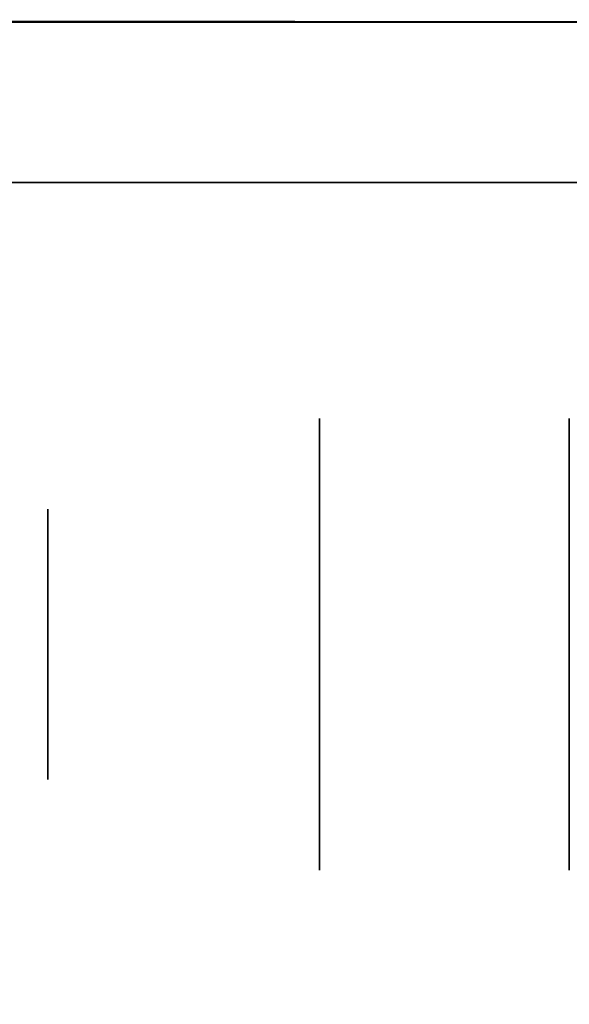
# Model space of a CAD drawing. Extents: x 413.3 to 457.5, y 5047.8 to 5050.
# Tile 145 of 256: x 419.3266 to 419.3591, y 5049.9668 to 5050.0252. Entities that reach past the tile are written whole.
import ezdxf

# ---------------------------------------------------------------- set-up
doc = ezdxf.new("R2010")
doc.units = 0
doc.header["$LTSCALE"] = 150
doc.header["$MEASUREMENT"] = 0
doc.layers.add('3DFACE_BOLT', color=7, linetype='CONTINUOUS')
doc.layers.add('3DFACE_SHAPE', color=7, linetype='CONTINUOUS')

msp = doc.modelspace()

# ---------------------------------------------------------------- linework, layer by layer
at = {"layer": '3DFACE_BOLT', "color": 1}
for points, invisible_edges in [([(419.359139, 5050.001534, -0.065), (419.359139, 5049.994847, -0.076583), (419.344339, 5050.001534, -0.065)], 14), ([(419.344339, 5050.001534, -0.065), (419.359139, 5049.994847, -0.076583), (419.344339, 5049.994847, -0.076583)], 3), ([(419.359139, 5049.994847, -0.053417), (419.359139, 5050.001534, -0.065), (419.344339, 5049.994847, -0.053417)], 14), ([(419.344339, 5049.994847, -0.053417), (419.359139, 5050.001534, -0.065), (419.344339, 5050.001534, -0.065)], 3), ([(419.344339, 5050.001534, -0.065), (419.344339, 5049.994847, -0.076583), (419.344339, 5049.994847, -0.053417)], 2), ([(419.359139, 5050.001534, -0.135), (419.359139, 5049.994847, -0.146583), (419.344339, 5050.001534, -0.135)], 14), ([(419.344339, 5050.001534, -0.135), (419.359139, 5049.994847, -0.146583), (419.344339, 5049.994847, -0.146583)], 3), ([(419.359139, 5049.994847, -0.123417), (419.359139, 5050.001534, -0.135), (419.344339, 5049.994847, -0.123417)], 14), ([(419.344339, 5049.994847, -0.123417), (419.359139, 5050.001534, -0.135), (419.344339, 5050.001534, -0.135)], 3), ([(419.344339, 5050.001534, -0.135), (419.344339, 5049.994847, -0.146583), (419.344339, 5049.994847, -0.123417)], 2), ([(419.378239, 5049.996159, -0.065), (419.378239, 5049.995768, -0.067472), (419.328239, 5049.996159, -0.065)], 14), ([(419.328239, 5049.996159, -0.065), (419.378239, 5049.995768, -0.067472), (419.328239, 5049.995768, -0.067472)], 3), ([(419.378239, 5049.995768, -0.062528), (419.378239, 5049.996159, -0.065), (419.328239, 5049.995768, -0.062528)], 14), ([(419.328239, 5049.995768, -0.062528), (419.378239, 5049.996159, -0.065), (419.328239, 5049.996159, -0.065)], 3), ([(419.328239, 5049.996159, -0.065), (419.328239, 5049.995768, -0.067472), (419.328239, 5049.995768, -0.062528)], 2), ([(419.378239, 5049.996159, -0.135), (419.378239, 5049.995768, -0.137472), (419.328239, 5049.996159, -0.135)], 14), ([(419.328239, 5049.996159, -0.135), (419.378239, 5049.995768, -0.137472), (419.328239, 5049.995768, -0.137472)], 3), ([(419.378239, 5049.995768, -0.132528), (419.378239, 5049.996159, -0.135), (419.328239, 5049.995768, -0.132528)], 14), ([(419.328239, 5049.995768, -0.132528), (419.378239, 5049.996159, -0.135), (419.328239, 5049.996159, -0.135)], 3), ([(419.328239, 5049.996159, -0.135), (419.328239, 5049.995768, -0.137472), (419.328239, 5049.995768, -0.132528)], 2), ([(419.378239, 5049.995768, -0.067472), (419.378239, 5049.994632, -0.069702), (419.328239, 5049.995768, -0.067472)], 14), ([(419.328239, 5049.995768, -0.067472), (419.378239, 5049.994632, -0.069702), (419.328239, 5049.994632, -0.069702)], 3), ([(419.378239, 5049.994632, -0.060298), (419.378239, 5049.995768, -0.062528), (419.328239, 5049.994632, -0.060298)], 14), ([(419.328239, 5049.994632, -0.060298), (419.378239, 5049.995768, -0.062528), (419.328239, 5049.995768, -0.062528)], 3), ([(419.328239, 5049.995768, -0.067472), (419.328239, 5049.994632, -0.069702), (419.328239, 5049.995768, -0.062528)], 14), ([(419.328239, 5049.995768, -0.062528), (419.328239, 5049.994632, -0.069702), (419.328239, 5049.994632, -0.060298)], 3), ([(419.378239, 5049.995768, -0.137472), (419.378239, 5049.994632, -0.139702), (419.328239, 5049.995768, -0.137472)], 14), ([(419.328239, 5049.995768, -0.137472), (419.378239, 5049.994632, -0.139702), (419.328239, 5049.994632, -0.139702)], 3), ([(419.378239, 5049.994632, -0.130298), (419.378239, 5049.995768, -0.132528), (419.328239, 5049.994632, -0.130298)], 14), ([(419.328239, 5049.994632, -0.130298), (419.378239, 5049.995768, -0.132528), (419.328239, 5049.995768, -0.132528)], 3), ([(419.328239, 5049.995768, -0.137472), (419.328239, 5049.994632, -0.139702), (419.328239, 5049.995768, -0.132528)], 14), ([(419.328239, 5049.995768, -0.132528), (419.328239, 5049.994632, -0.139702), (419.328239, 5049.994632, -0.130298)], 3), ([(419.378239, 5049.994632, -0.069702), (419.378239, 5049.992862, -0.071472), (419.328239, 5049.994632, -0.069702)], 14), ([(419.328239, 5049.994632, -0.069702), (419.378239, 5049.992862, -0.071472), (419.328239, 5049.992862, -0.071472)], 3), ([(419.378239, 5049.992862, -0.058528), (419.378239, 5049.994632, -0.060298), (419.328239, 5049.992862, -0.058528)], 14), ([(419.328239, 5049.992862, -0.058528), (419.378239, 5049.994632, -0.060298), (419.328239, 5049.994632, -0.060298)], 3), ([(419.328239, 5049.994632, -0.069702), (419.328239, 5049.992862, -0.071472), (419.328239, 5049.994632, -0.060298)], 14), ([(419.328239, 5049.994632, -0.060298), (419.328239, 5049.992862, -0.071472), (419.328239, 5049.992862, -0.058528)], 3), ([(419.378239, 5049.994632, -0.139702), (419.378239, 5049.992862, -0.141472), (419.328239, 5049.994632, -0.139702)], 14), ([(419.328239, 5049.994632, -0.139702), (419.378239, 5049.992862, -0.141472), (419.328239, 5049.992862, -0.141472)], 3), ([(419.378239, 5049.992862, -0.128528), (419.378239, 5049.994632, -0.130298), (419.328239, 5049.992862, -0.128528)], 14), ([(419.328239, 5049.992862, -0.128528), (419.378239, 5049.994632, -0.130298), (419.328239, 5049.994632, -0.130298)], 3), ([(419.328239, 5049.994632, -0.139702), (419.328239, 5049.992862, -0.141472), (419.328239, 5049.994632, -0.130298)], 14), ([(419.328239, 5049.994632, -0.130298), (419.328239, 5049.992862, -0.141472), (419.328239, 5049.992862, -0.128528)], 3), ([(419.359139, 5049.994847, -0.076583), (419.359139, 5049.981472, -0.076583), (419.344339, 5049.994847, -0.076583)], 14), ([(419.344339, 5049.994847, -0.076583), (419.359139, 5049.981472, -0.076583), (419.344339, 5049.981472, -0.076583)], 3), ([(419.359139, 5049.981472, -0.053417), (419.359139, 5049.994847, -0.053417), (419.344339, 5049.981472, -0.053417)], 14), ([(419.344339, 5049.981472, -0.053417), (419.359139, 5049.994847, -0.053417), (419.344339, 5049.994847, -0.053417)], 3), ([(419.344339, 5049.994847, -0.076583), (419.344339, 5049.981472, -0.076583), (419.344339, 5049.994847, -0.053417)], 14), ([(419.344339, 5049.994847, -0.053417), (419.344339, 5049.981472, -0.076583), (419.344339, 5049.981472, -0.053417)], 3), ([(419.359139, 5049.994847, -0.146583), (419.359139, 5049.981472, -0.146583), (419.344339, 5049.994847, -0.146583)], 14), ([(419.344339, 5049.994847, -0.146583), (419.359139, 5049.981472, -0.146583), (419.344339, 5049.981472, -0.146583)], 3), ([(419.359139, 5049.981472, -0.123417), (419.359139, 5049.994847, -0.123417), (419.344339, 5049.981472, -0.123417)], 14), ([(419.344339, 5049.981472, -0.123417), (419.359139, 5049.994847, -0.123417), (419.344339, 5049.994847, -0.123417)], 3), ([(419.344339, 5049.994847, -0.146583), (419.344339, 5049.981472, -0.146583), (419.344339, 5049.994847, -0.123417)], 14), ([(419.344339, 5049.994847, -0.123417), (419.344339, 5049.981472, -0.146583), (419.344339, 5049.981472, -0.123417)], 3), ([(419.359139, 5049.994847, -0.053417), (419.359139, 5049.981472, -0.053417), (419.359139, 5049.994847, -0.076583)], 14), ([(419.359139, 5049.994847, -0.076583), (419.359139, 5049.981472, -0.053417), (419.359139, 5049.981472, -0.076583)], 3), ([(419.359139, 5049.994847, -0.123417), (419.359139, 5049.981472, -0.123417), (419.359139, 5049.994847, -0.146583)], 14), ([(419.359139, 5049.994847, -0.146583), (419.359139, 5049.981472, -0.123417), (419.359139, 5049.981472, -0.146583)], 3), ([(419.378239, 5049.992862, -0.071472), (419.378239, 5049.990632, -0.072608), (419.328239, 5049.992862, -0.071472)], 14), ([(419.328239, 5049.992862, -0.071472), (419.378239, 5049.990632, -0.072608), (419.328239, 5049.990632, -0.072608)], 3), ([(419.378239, 5049.990632, -0.057392), (419.378239, 5049.992862, -0.058528), (419.328239, 5049.990632, -0.057392)], 14), ([(419.328239, 5049.990632, -0.057392), (419.378239, 5049.992862, -0.058528), (419.328239, 5049.992862, -0.058528)], 3), ([(419.328239, 5049.992862, -0.071472), (419.328239, 5049.990632, -0.072608), (419.328239, 5049.992862, -0.058528)], 14), ([(419.328239, 5049.992862, -0.058528), (419.328239, 5049.990632, -0.072608), (419.328239, 5049.990632, -0.057392)], 3), ([(419.378239, 5049.992862, -0.141472), (419.378239, 5049.990632, -0.142608), (419.328239, 5049.992862, -0.141472)], 14), ([(419.328239, 5049.992862, -0.141472), (419.378239, 5049.990632, -0.142608), (419.328239, 5049.990632, -0.142608)], 3), ([(419.378239, 5049.990632, -0.127392), (419.378239, 5049.992862, -0.128528), (419.328239, 5049.990632, -0.127392)], 14), ([(419.328239, 5049.990632, -0.127392), (419.378239, 5049.992862, -0.128528), (419.328239, 5049.992862, -0.128528)], 3), ([(419.328239, 5049.992862, -0.141472), (419.328239, 5049.990632, -0.142608), (419.328239, 5049.992862, -0.128528)], 14), ([(419.328239, 5049.992862, -0.128528), (419.328239, 5049.990632, -0.142608), (419.328239, 5049.990632, -0.127392)], 3), ([(419.378239, 5049.990632, -0.072608), (419.378239, 5049.988159, -0.073), (419.328239, 5049.990632, -0.072608)], 14), ([(419.328239, 5049.990632, -0.072608), (419.378239, 5049.988159, -0.073), (419.328239, 5049.988159, -0.073)], 3), ([(419.378239, 5049.988159, -0.057), (419.378239, 5049.990632, -0.057392), (419.328239, 5049.988159, -0.057)], 14), ([(419.328239, 5049.988159, -0.057), (419.378239, 5049.990632, -0.057392), (419.328239, 5049.990632, -0.057392)], 3), ([(419.328239, 5049.990632, -0.072608), (419.328239, 5049.988159, -0.073), (419.328239, 5049.990632, -0.057392)], 14), ([(419.328239, 5049.990632, -0.057392), (419.328239, 5049.988159, -0.073), (419.328239, 5049.988159, -0.057)], 3), ([(419.378239, 5049.990632, -0.142608), (419.378239, 5049.988159, -0.143), (419.328239, 5049.990632, -0.142608)], 14), ([(419.328239, 5049.990632, -0.142608), (419.378239, 5049.988159, -0.143), (419.328239, 5049.988159, -0.143)], 3), ([(419.378239, 5049.988159, -0.127), (419.378239, 5049.990632, -0.127392), (419.328239, 5049.988159, -0.127)], 14), ([(419.328239, 5049.988159, -0.127), (419.378239, 5049.990632, -0.127392), (419.328239, 5049.990632, -0.127392)], 3), ([(419.328239, 5049.990632, -0.142608), (419.328239, 5049.988159, -0.143), (419.328239, 5049.990632, -0.127392)], 14), ([(419.328239, 5049.990632, -0.127392), (419.328239, 5049.988159, -0.143), (419.328239, 5049.988159, -0.127)], 3), ([(419.378239, 5049.988159, -0.073), (419.378239, 5049.985687, -0.072608), (419.328239, 5049.988159, -0.073)], 14), ([(419.328239, 5049.988159, -0.073), (419.378239, 5049.985687, -0.072608), (419.328239, 5049.985687, -0.072608)], 3), ([(419.378239, 5049.985687, -0.057392), (419.378239, 5049.988159, -0.057), (419.328239, 5049.985687, -0.057392)], 14), ([(419.328239, 5049.985687, -0.057392), (419.378239, 5049.988159, -0.057), (419.328239, 5049.988159, -0.057)], 3), ([(419.328239, 5049.988159, -0.073), (419.328239, 5049.985687, -0.072608), (419.328239, 5049.988159, -0.057)], 14), ([(419.328239, 5049.988159, -0.057), (419.328239, 5049.985687, -0.072608), (419.328239, 5049.985687, -0.057392)], 3), ([(419.378239, 5049.988159, -0.143), (419.378239, 5049.985687, -0.142608), (419.328239, 5049.988159, -0.143)], 14), ([(419.328239, 5049.988159, -0.143), (419.378239, 5049.985687, -0.142608), (419.328239, 5049.985687, -0.142608)], 3), ([(419.378239, 5049.985687, -0.127392), (419.378239, 5049.988159, -0.127), (419.328239, 5049.985687, -0.127392)], 14), ([(419.328239, 5049.985687, -0.127392), (419.378239, 5049.988159, -0.127), (419.328239, 5049.988159, -0.127)], 3), ([(419.328239, 5049.988159, -0.143), (419.328239, 5049.985687, -0.142608), (419.328239, 5049.988159, -0.127)], 14), ([(419.328239, 5049.988159, -0.127), (419.328239, 5049.985687, -0.142608), (419.328239, 5049.985687, -0.127392)], 3), ([(419.378239, 5049.985687, -0.072608), (419.378239, 5049.983457, -0.071472), (419.328239, 5049.985687, -0.072608)], 14), ([(419.328239, 5049.985687, -0.072608), (419.378239, 5049.983457, -0.071472), (419.328239, 5049.983457, -0.071472)], 3), ([(419.378239, 5049.983457, -0.058528), (419.378239, 5049.985687, -0.057392), (419.328239, 5049.983457, -0.058528)], 14), ([(419.328239, 5049.983457, -0.058528), (419.378239, 5049.985687, -0.057392), (419.328239, 5049.985687, -0.057392)], 3), ([(419.328239, 5049.985687, -0.072608), (419.328239, 5049.983457, -0.071472), (419.328239, 5049.985687, -0.057392)], 14), ([(419.328239, 5049.985687, -0.057392), (419.328239, 5049.983457, -0.071472), (419.328239, 5049.983457, -0.058528)], 3), ([(419.378239, 5049.985687, -0.142608), (419.378239, 5049.983457, -0.141472), (419.328239, 5049.985687, -0.142608)], 14), ([(419.328239, 5049.985687, -0.142608), (419.378239, 5049.983457, -0.141472), (419.328239, 5049.983457, -0.141472)], 3), ([(419.378239, 5049.983457, -0.128528), (419.378239, 5049.985687, -0.127392), (419.328239, 5049.983457, -0.128528)], 14), ([(419.328239, 5049.983457, -0.128528), (419.378239, 5049.985687, -0.127392), (419.328239, 5049.985687, -0.127392)], 3), ([(419.328239, 5049.985687, -0.142608), (419.328239, 5049.983457, -0.141472), (419.328239, 5049.985687, -0.127392)], 14), ([(419.328239, 5049.985687, -0.127392), (419.328239, 5049.983457, -0.141472), (419.328239, 5049.983457, -0.128528)], 3), ([(419.378239, 5049.983457, -0.071472), (419.378239, 5049.981687, -0.069702), (419.328239, 5049.983457, -0.071472)], 14), ([(419.328239, 5049.983457, -0.071472), (419.378239, 5049.981687, -0.069702), (419.328239, 5049.981687, -0.069702)], 3), ([(419.378239, 5049.981687, -0.060298), (419.378239, 5049.983457, -0.058528), (419.328239, 5049.981687, -0.060298)], 14), ([(419.328239, 5049.981687, -0.060298), (419.378239, 5049.983457, -0.058528), (419.328239, 5049.983457, -0.058528)], 3), ([(419.328239, 5049.983457, -0.071472), (419.328239, 5049.981687, -0.069702), (419.328239, 5049.983457, -0.058528)], 14), ([(419.328239, 5049.983457, -0.058528), (419.328239, 5049.981687, -0.069702), (419.328239, 5049.981687, -0.060298)], 3), ([(419.378239, 5049.983457, -0.141472), (419.378239, 5049.981687, -0.139702), (419.328239, 5049.983457, -0.141472)], 14), ([(419.328239, 5049.983457, -0.141472), (419.378239, 5049.981687, -0.139702), (419.328239, 5049.981687, -0.139702)], 3), ([(419.378239, 5049.981687, -0.130298), (419.378239, 5049.983457, -0.128528), (419.328239, 5049.981687, -0.130298)], 14), ([(419.328239, 5049.981687, -0.130298), (419.378239, 5049.983457, -0.128528), (419.328239, 5049.983457, -0.128528)], 3), ([(419.328239, 5049.983457, -0.141472), (419.328239, 5049.981687, -0.139702), (419.328239, 5049.983457, -0.128528)], 14), ([(419.328239, 5049.983457, -0.128528), (419.328239, 5049.981687, -0.139702), (419.328239, 5049.981687, -0.130298)], 3), ([(419.378239, 5049.981687, -0.069702), (419.378239, 5049.980551, -0.067472), (419.328239, 5049.981687, -0.069702)], 14), ([(419.328239, 5049.981687, -0.069702), (419.378239, 5049.980551, -0.067472), (419.328239, 5049.980551, -0.067472)], 3), ([(419.378239, 5049.980551, -0.062528), (419.378239, 5049.981687, -0.060298), (419.328239, 5049.980551, -0.062528)], 14), ([(419.328239, 5049.980551, -0.062528), (419.378239, 5049.981687, -0.060298), (419.328239, 5049.981687, -0.060298)], 3), ([(419.328239, 5049.981687, -0.069702), (419.328239, 5049.980551, -0.067472), (419.328239, 5049.981687, -0.060298)], 14), ([(419.328239, 5049.981687, -0.060298), (419.328239, 5049.980551, -0.067472), (419.328239, 5049.980551, -0.062528)], 3), ([(419.378239, 5049.981687, -0.139702), (419.378239, 5049.980551, -0.137472), (419.328239, 5049.981687, -0.139702)], 14), ([(419.328239, 5049.981687, -0.139702), (419.378239, 5049.980551, -0.137472), (419.328239, 5049.980551, -0.137472)], 3), ([(419.378239, 5049.980551, -0.132528), (419.378239, 5049.981687, -0.130298), (419.328239, 5049.980551, -0.132528)], 14), ([(419.328239, 5049.980551, -0.132528), (419.378239, 5049.981687, -0.130298), (419.328239, 5049.981687, -0.130298)], 3), ([(419.328239, 5049.981687, -0.139702), (419.328239, 5049.980551, -0.137472), (419.328239, 5049.981687, -0.130298)], 14), ([(419.328239, 5049.981687, -0.130298), (419.328239, 5049.980551, -0.137472), (419.328239, 5049.980551, -0.132528)], 3), ([(419.359139, 5049.981472, -0.076583), (419.359139, 5049.974784, -0.065), (419.344339, 5049.981472, -0.076583)], 14), ([(419.344339, 5049.981472, -0.076583), (419.359139, 5049.974784, -0.065), (419.344339, 5049.974784, -0.065)], 3), ([(419.359139, 5049.974784, -0.065), (419.359139, 5049.981472, -0.053417), (419.344339, 5049.974784, -0.065)], 14), ([(419.344339, 5049.974784, -0.065), (419.359139, 5049.981472, -0.053417), (419.344339, 5049.981472, -0.053417)], 3), ([(419.344339, 5049.981472, -0.076583), (419.344339, 5049.974784, -0.065), (419.344339, 5049.981472, -0.053417)], 12), ([(419.359139, 5049.981472, -0.146583), (419.359139, 5049.974784, -0.135), (419.344339, 5049.981472, -0.146583)], 14), ([(419.344339, 5049.981472, -0.146583), (419.359139, 5049.974784, -0.135), (419.344339, 5049.974784, -0.135)], 3), ([(419.359139, 5049.974784, -0.135), (419.359139, 5049.981472, -0.123417), (419.344339, 5049.974784, -0.135)], 14), ([(419.344339, 5049.974784, -0.135), (419.359139, 5049.981472, -0.123417), (419.344339, 5049.981472, -0.123417)], 3), ([(419.344339, 5049.981472, -0.146583), (419.344339, 5049.974784, -0.135), (419.344339, 5049.981472, -0.123417)], 12), ([(419.359139, 5049.981472, -0.053417), (419.359139, 5049.974784, -0.065), (419.359139, 5049.981472, -0.076583)], 12), ([(419.359139, 5049.981472, -0.123417), (419.359139, 5049.974784, -0.135), (419.359139, 5049.981472, -0.146583)], 12), ([(419.378239, 5049.980551, -0.067472), (419.378239, 5049.980159, -0.065), (419.328239, 5049.980551, -0.067472)], 14), ([(419.328239, 5049.980551, -0.067472), (419.378239, 5049.980159, -0.065), (419.328239, 5049.980159, -0.065)], 3), ([(419.378239, 5049.980159, -0.065), (419.378239, 5049.980551, -0.062528), (419.328239, 5049.980159, -0.065)], 14), ([(419.328239, 5049.980159, -0.065), (419.378239, 5049.980551, -0.062528), (419.328239, 5049.980551, -0.062528)], 3), ([(419.328239, 5049.980551, -0.067472), (419.328239, 5049.980159, -0.065), (419.328239, 5049.980551, -0.062528)], 12), ([(419.378239, 5049.980551, -0.137472), (419.378239, 5049.980159, -0.135), (419.328239, 5049.980551, -0.137472)], 14), ([(419.328239, 5049.980551, -0.137472), (419.378239, 5049.980159, -0.135), (419.328239, 5049.980159, -0.135)], 3), ([(419.378239, 5049.980159, -0.135), (419.378239, 5049.980551, -0.132528), (419.328239, 5049.980159, -0.135)], 14), ([(419.328239, 5049.980159, -0.135), (419.378239, 5049.980551, -0.132528), (419.328239, 5049.980551, -0.132528)], 3), ([(419.328239, 5049.980551, -0.137472), (419.328239, 5049.980159, -0.135), (419.328239, 5049.980551, -0.132528)], 12)]:
    msp.add_3dface(points, dxfattribs=dict(at, invisible_edges=invisible_edges))
at = {"layer": '3DFACE_SHAPE', "color": 13}
for points, invisible_edges in [([(419.365539, 5050.025014, -0.1905), (419.26869, 5050.025153, -0.1905), (419.26554, 5047.825153, -0.1905)], 12), ([(419.26869, 5050.025153, -0.0095), (419.362442, 5047.861866, -0.0095), (419.26554, 5047.825153, -0.0095)], 3), ([(419.468689, 5050.024866), (419.26869, 5050.025153), (419.26554, 5047.825153)], 12), ([(419.26554, 5047.825153, -0.2), (419.26869, 5050.025153, -0.2), (419.465539, 5047.824866, -0.2)], 2), ([(419.362389, 5047.825014, -0.1905), (419.365539, 5050.025014, -0.1905), (419.26554, 5047.825153, -0.1905)], 2), ([(419.465539, 5047.824866), (419.468689, 5050.024866), (419.26554, 5047.825153)], 2), ([(419.268689, 5050.015509, -2.5), (419.268689, 5050.025009, -2.5), (419.365539, 5050.015509, -2.5)], 2), ([(419.268689, 5050.025009, -2.5), (419.468689, 5050.025009, -2.5), (419.365539, 5050.015509, -2.5)], 14), ([(419.268689, 5050.015509, -0.2), (419.365539, 5050.015509, -0.2), (419.268689, 5050.025009, -0.2)], 2), ([(419.365539, 5050.015509, -0.2), (419.371839, 5050.015509, -0.2), (419.268689, 5050.025009, -0.2)], 15), ([(419.268689, 5050.025009, -0.2), (419.371839, 5050.015509, -0.2), (419.468689, 5050.025009, -0.2)], 3), ([(419.268689, 5050.025009, -2.5), (419.268689, 5050.025009, -0.2), (419.468689, 5050.025009, -2.5)], 2), ([(419.268689, 5050.025009, -0.2), (419.468689, 5050.025009, -0.2), (419.468689, 5050.025009, -2.5)], 12), ([(419.468689, 5050.024866, -0.2), (419.26869, 5050.025153, -0.2), (419.371839, 5050.025005, -0.1905)], 14), ([(419.371839, 5050.025005, -0.1905), (419.26869, 5050.025153, -0.2), (419.365539, 5050.025014, -0.1905)], 15), ([(419.26869, 5050.025153, -0.2), (419.26869, 5050.025153, -0.1905), (419.365539, 5050.025014, -0.1905)], 12), ([(419.468689, 5050.024866), (419.365539, 5050.025014, -0.0095), (419.26869, 5050.025153)], 3), ([(419.365539, 5050.025014, -0.0095), (419.26869, 5050.025153, -0.0095), (419.26869, 5050.025153)], 12), ([(419.365539, 5050.025014, -0.0095), (419.365487, 5049.988164, -0.0095), (419.26869, 5050.025153, -0.0095)], 2), ([(419.365487, 5049.988164, -0.0095), (419.365306, 5049.861864, -0.0095), (419.26869, 5050.025153, -0.0095)], 14), ([(419.26869, 5050.025153, -0.0095), (419.365306, 5049.861864, -0.0095), (419.362623, 5047.988166, -0.0095)], 13), ([(419.362623, 5047.988166, -0.0095), (419.362442, 5047.861866, -0.0095), (419.26869, 5050.025153, -0.0095)], 14), ([(419.26869, 5050.025153, -0.2), (419.468689, 5050.024866, -0.2), (419.465539, 5047.824866, -0.2)], 12), ([(419.365539, 5050.015509, -2.5), (419.365539, 5050.015509, -0.2), (419.268689, 5050.015509, -2.5)], 2), ([(419.365539, 5050.015509, -0.2), (419.268689, 5050.015509, -0.2), (419.268689, 5050.015509, -2.5)], 12)]:
    msp.add_3dface(points, dxfattribs=dict(at, invisible_edges=invisible_edges))

doc.saveas('drawing.dxf')
